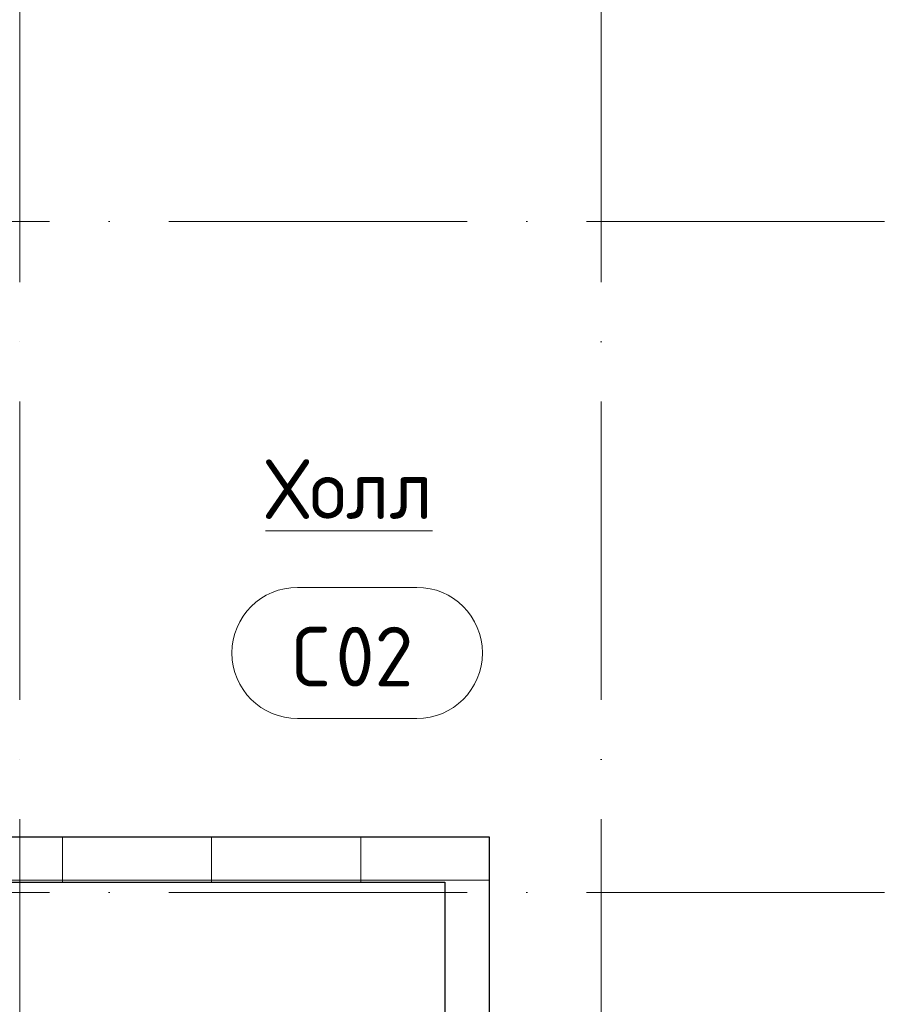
# Model space of a CAD drawing. Header units: millimetres. Extents: x 56389 to 130899, y 36187 to 101460.
# Tile 81 of 134: x 63357 to 66323, y 53085 to 56386. Entities that reach past the tile are written whole.
import ezdxf

# ---------------------------------------------------------------- set-up
doc = ezdxf.new("R2010")
doc.units = ezdxf.units.MM
doc.linetypes.add('4_ Штрихпунктир_ 10 х 2 мм', pattern=[1400, 1000, -200, 0, -200])
for name, color, linetype, lineweight in [('Марки помещений', 7, 'Continuous', 18), ('Оси', 7, 'Continuous', 9), ('Стены', 7, 'Continuous', 9)]:
    doc.layers.add(name, color=color, linetype=linetype, lineweight=lineweight)
doc.styles.add('GOST Common', font='GOST_Common.ttf', dxfattribs={"height": 100})
pattern_1 = [(0, (0, 0), (0, 500), []), (90, (0, 0), (-500, 3e-14), [])]

# ---------------------------------------------------------------- blocks, each defined once
blk = doc.blocks.new('Марка помещения _Номер_ - 2 мм-68851-ВКК_01_К4_З_ЭОМ_кабель_')
at = {"layer": 'Марки помещений', "color": 254, "lineweight": 5, "true_color": 0xcccccc}
for p, q in [((-2.027, 2.21), (1.973, 2.21)), ((-2.027, -2.19), (1.973, -2.19))]:
    blk.add_line(p, q, dxfattribs=at)
for centre, start, end in [((-2.027, 0.01), 90, 270), ((1.973, 0.01), 270, 90)]:
    blk.add_arc(centre, 2.2, start, end, dxfattribs=at)
blk = doc.blocks.new('Наметкина 10_РД_АР_К4_rvt-1-ВКК_01_К4_З_ЭОМ_кабель_')
at = {"layer": 'Стены', "lineweight": 5, "true_color": 0xcccccc}
h = blk.add_hatch(dxfattribs=at)
h.set_pattern_fill('FP_19', color=254, style=0, pattern_type=2)
h.set_pattern_definition(pattern_1)
h.paths.add_polyline_path([(112545, 14385), (112545, 14535), (110779.4, 14535), (110779.4, 14385), (112540, 14385)])
h = blk.add_hatch(dxfattribs=at)
h.set_pattern_fill('FP_19', color=254, style=0, pattern_type=2)
h.set_pattern_definition(pattern_1)
h.paths.add_polyline_path([(112395, 11850), (112545, 11850), (112545, 11950), (112395, 11950), (112395, 11881.4)])
h.paths.add_polyline_path([(112545, 12950), (112545, 14385), (112395, 14385), (112395, 12950), (112540, 12950)])
at = {"layer": 'Стены', "color": 254, "lineweight": 25, "true_color": 0xcccccc}
for p, q in [((112545, 14535), (110779.4, 14535)), ((112545, 14385), (112545, 14535)), ((110779.4, 14385), (112395, 14385)), ((112395, 14385), (112395, 12950)), ((112545, 12950), (112545, 14385))]:
    blk.add_line(p, q, dxfattribs=at)
at = {"layer": 'Марки помещений', "color": 254, "lineweight": 50, "true_color": 0xffcccc, "xscale": 100.0000000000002, "yscale": 100.0000000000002, "zscale": 100.0000000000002}
blk.add_blockref('Марка помещения _Номер_ - 2 мм-68851-ВКК_01_К4_З_ЭОМ_кабель_', (112104.5, 15151.9), dxfattribs=at)
at = {"layer": 'Марки помещений', "color": 254, "lineweight": 5, "true_color": 0xcccccc, "char_height": 200, "attachment_point": 1, "style": 'GOST Common'}
for s, insert, width in [('\\LХолл', (111794.3, 15802.2), 737.552), ('\\fGOST Common|b0|i0|c204|p34|;С', (111883.5, 15240.6), 176.371), ('02', (112029, 15240.6), 352.742)]:
    blk.add_mtext(s, dxfattribs=dict(at, insert=insert, width=width))

msp = doc.modelspace()

# ---------------------------------------------------------------- linework, layer by layer
at = {"layer": 'Оси', "color": 253, "linetype": '4_ Штрихпунктир_ 10 х 2 мм', "true_color": 0xaaaaaa}
for p, q in [((63356.7, 37304.2), (63356.7, 100162.6)), ((65306.7, 37304.2), (65306.7, 100162.6)), ((84458.3, 55709.6), (57189, 55709.6)), ((84458.3, 53459.6), (57189, 53459.6))]:
    msp.add_line(p, q, dxfattribs=at)

# ---------------------------------------------------------------- block references
at = {"lineweight": 5}
msp.add_blockref('Наметкина 10_РД_АР_К4_rvt-1-ВКК_01_К4_З_ЭОМ_кабель_', (-47613.3, 39109.6), dxfattribs=at)

doc.saveas('drawing.dxf')
